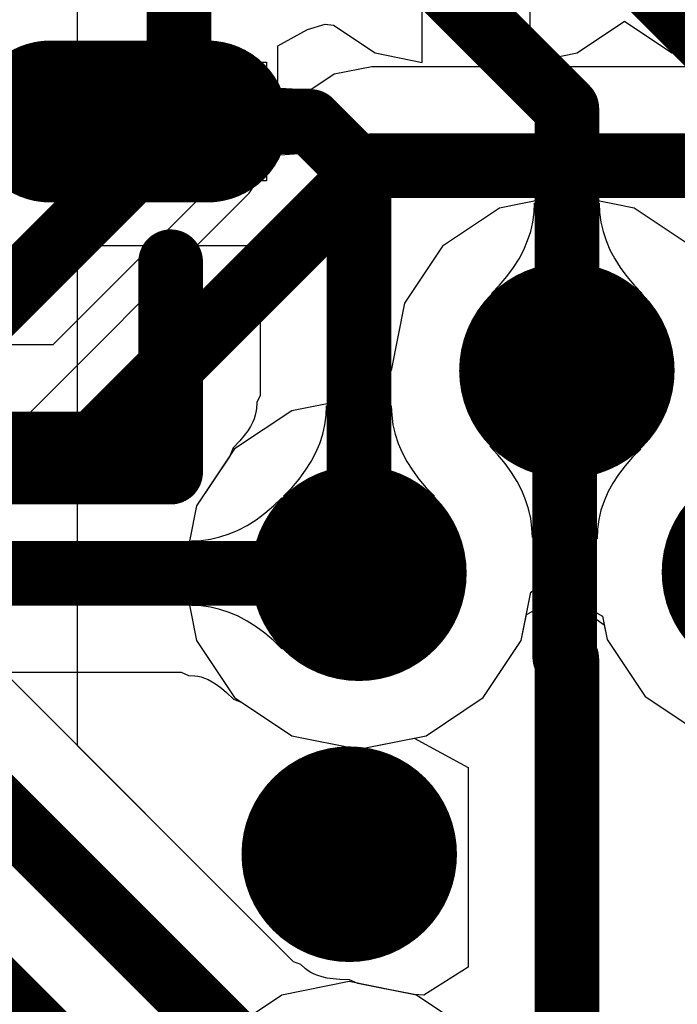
# Model space of a CAD drawing. Header units: millimetres. Extents: x 2.35 to 5.71, y 2.27 to 4.47.
# Tile 47 of 59: x 3.41 to 3.47, y 3.88 to 3.97. Entities that reach past the tile are written whole.
import ezdxf

# ---------------------------------------------------------------- set-up
doc = ezdxf.new("R2010")
doc.units = ezdxf.units.MM
doc.header["$MEASUREMENT"] = 0
for name, color, linetype in [('BottomLayer', 5, 'Continuous'), ('MidLayer1', 16, 'Continuous'), ('MidLayer2', 76, 'Continuous'), ('MultiLayer', 9, 'Continuous'), ('TopLayer', 1, 'Continuous'), ('TopOverlay', 2, 'Continuous'), ('TopPaste', 8, 'Continuous'), ('TopSolder', 216, 'Continuous'), ('ViaHoleLayer', 16, 'Continuous')]:
    doc.layers.add(name, color=color, linetype=linetype)

# ---------------------------------------------------------------- blocks, each defined once
blk = doc.blocks.new('QFN_32_L5_0_W5_0_P0_50_TL_EP3_7_47')
at = {"layer": 'TopLayer', "const_width": 0.011024}
blk.add_lwpolyline([(0.0689, 0.104824), (0.0689, 0.090257)], dxfattribs=at)
at = {"layer": 'TopLayer', "const_width": 0.005512}
for points in [[(0.066144, 0.104824, 1), (0.071656, 0.104824, 1)], [(0.066144, 0.090257, 1), (0.071656, 0.090257, 1)]]:
    blk.add_lwpolyline(points, format="xyb", close=True, dxfattribs=at)
at = {"layer": 'TopOverlay', "const_width": 0.006}
for points in [[(0.101425, 0.101425), (0.081909, 0.101425)], [(0.101425, 0.081909), (0.101425, 0.101425)]]:
    blk.add_lwpolyline(points, dxfattribs=at)
at = {"layer": 'TopOverlay', "const_width": 0.003}
for points in [[(0.080409, 0.101425, 1), (0.083409, 0.101425, 1)], [(0.099925, 0.101425, 1), (0.102925, 0.101425, 1)], [(0.099925, 0.101425, 1), (0.102925, 0.101425, 1)]]:
    blk.add_lwpolyline(points, format="xyb", close=True, dxfattribs=at)
at = {"layer": 'TopPaste'}
for p, q in [((0.063388, 0.110334), (0.063388, 0.110334)), ((0.063388, 0.110334), (0.074412, 0.110334)), ((0.063388, 0.084743), (0.063388, 0.110334)), ((0.074412, 0.110334), (0.074412, 0.084743))]:
    blk.add_line(p, q, dxfattribs=at)
at = {"layer": 'TopSolder', "const_width": 0.015024}
blk.add_lwpolyline([(0.0689, 0.104824), (0.0689, 0.090257)], dxfattribs=at)
at = {"layer": 'TopSolder', "const_width": 0.007512}
for points in [[(0.065144, 0.104824, 1), (0.072656, 0.104824, 1)], [(0.065144, 0.090257, 1), (0.072656, 0.090257, 1)]]:
    blk.add_lwpolyline(points, format="xyb", close=True, dxfattribs=at)

msp = doc.modelspace()

# ---------------------------------------------------------------- linework, layer by layer
at = {"layer": 'BottomLayer'}
for p, q in [((3.445518, 3.963115), (3.445518, 4.018177)), ((3.455518, 4.018177), (3.455518, 3.963115)), ((3.434875, 3.966153), (3.436521, 3.966647)), ((3.436521, 3.966647), (3.437278, 3.966568)), ((3.459893, 3.963986), (3.464298, 3.966929)), ((3.464298, 3.966929), (3.468703, 3.963986)), ((3.432136, 3.964646), (3.434875, 3.966153)), ((3.437278, 3.966568), (3.441143, 3.963986)), ((3.432136, 3.957473), (3.432136, 3.964646)), ((3.441143, 3.963986), (3.445518, 3.963115)), ((3.455518, 3.963115), (3.459893, 3.963986)), ((3.468703, 3.963986), (3.473078, 3.963115)), ((3.431438, 3.953961), (3.432136, 3.957473)), ((3.429449, 3.950984), (3.431438, 3.953961)), ((3.393807, 3.915343), (3.429449, 3.950984)), ((3.458948, 3.950845), (3.452705, 3.949603)), ((3.465191, 3.949603), (3.458948, 3.950845)), ((3.452705, 3.949603), (3.447413, 3.946067)), ((3.470483, 3.946067), (3.465191, 3.949603)), ((3.447413, 3.946067), (3.443876, 3.940774)), ((3.443876, 3.940774), (3.442635, 3.934531)), ((3.442635, 3.934531), (3.438093, 3.931735)), ((3.438093, 3.931735), (3.433405, 3.930803)), ((3.433405, 3.930803), (3.428113, 3.927267)), ((3.428113, 3.927267), (3.424576, 3.921974)), ((3.424576, 3.921974), (3.423335, 3.915731)), ((3.423335, 3.915731), (3.424576, 3.909489)), ((3.456043, 3.914253), (3.457325, 3.914583)), ((3.457325, 3.914583), (3.462407, 3.910943)), ((3.45472, 3.909489), (3.45561, 3.913965)), ((3.45561, 3.913965), (3.456043, 3.914253)), ((3.462407, 3.910943), (3.462676, 3.909588)), ((3.424576, 3.909489), (3.428113, 3.904196)), ((3.451183, 3.904196), (3.45472, 3.909489)), ((3.462676, 3.909588), (3.466213, 3.904296)), ((3.428113, 3.904196), (3.433405, 3.90066)), ((3.445891, 3.90066), (3.451183, 3.904196)), ((3.466213, 3.904296), (3.471505, 3.90076)), ((3.433405, 3.90066), (3.439648, 3.899418)), ((3.439648, 3.899418), (3.445891, 3.90066)), ((3.438748, 3.877845), (3.432505, 3.876603)), ((3.444991, 3.876603), (3.438748, 3.877845)), ((3.432505, 3.876603), (3.427213, 3.873067)), ((3.450283, 3.873067), (3.444991, 3.876603))]:
    msp.add_line(p, q, dxfattribs=at)
at = {"layer": 'BottomLayer', "const_width": 0.006}
for points in [[(3.42296, 3.957473), (3.42296, 4.018177)], [(3.387319, 3.921831), (3.42296, 3.957473)]]:
    msp.add_lwpolyline(points, dxfattribs=at)
at = {"layer": 'BottomLayer'}
for points, const_width in [([(3.42146, 3.957473, 1), (3.42446, 3.957473, 1)], 0.003), ([(3.42146, 3.957473, 1), (3.42446, 3.957473, 1)], 0.003), ([(3.453948, 3.934531, 1), (3.463948, 3.934531, 1)], 0.01), ([(3.434648, 3.915731, 1), (3.444648, 3.915731, 1)], 0.01), ([(3.472748, 3.915831, 1), (3.482748, 3.915831, 1)], 0.01), ([(3.433748, 3.889664, 1), (3.443748, 3.889664, 1)], 0.01)]:
    msp.add_lwpolyline(points, format="xyb", close=True, dxfattribs=dict(at, const_width=const_width))
at = {"layer": 'MidLayer1'}
for p, q in [((3.440848, 3.962708), (3.437336, 3.962009)), ((3.484848, 3.962708), (3.440848, 3.962708)), ((3.437336, 3.962009), (3.434359, 3.96002)), ((3.434359, 3.96002), (3.411247, 3.936908)), ((3.411247, 3.936908), (3.397477, 3.936908)), ((3.430916, 3.921291), (3.431717, 3.921971)), ((3.431717, 3.921971), (3.432507, 3.922731)), ((3.432507, 3.922731), (3.432507, 3.908731)), ((3.430104, 3.920691), (3.430916, 3.921291)), ((3.428447, 3.919731), (3.429281, 3.920171)), ((3.429281, 3.920171), (3.430104, 3.920691)), ((3.426745, 3.919091), (3.427601, 3.919371)), ((3.427601, 3.919371), (3.428447, 3.919731)), ((3.424109, 3.918731), (3.424999, 3.918771)), ((3.424109, 3.912731), (3.424109, 3.918731)), ((3.424999, 3.918771), (3.425877, 3.918891)), ((3.425877, 3.918891), (3.426745, 3.919091)), ((3.456043, 3.914253), (3.457325, 3.914583)), ((3.457325, 3.914583), (3.462407, 3.910943)), ((3.45472, 3.909489), (3.45561, 3.913965)), ((3.45561, 3.913965), (3.456043, 3.914253)), ((3.424999, 3.912691), (3.424109, 3.912731)), ((3.425877, 3.912571), (3.424999, 3.912691)), ((3.426745, 3.912371), (3.425877, 3.912571)), ((3.427601, 3.912091), (3.426745, 3.912371)), ((3.428447, 3.911731), (3.427601, 3.912091)), ((3.429281, 3.911291), (3.428447, 3.911731)), ((3.430104, 3.910771), (3.429281, 3.911291)), ((3.462407, 3.910943), (3.462676, 3.909588)), ((3.430916, 3.910171), (3.430104, 3.910771)), ((3.431717, 3.909491), (3.430916, 3.910171)), ((3.432507, 3.908731), (3.431717, 3.909491)), ((3.451183, 3.904196), (3.45472, 3.909489)), ((3.462676, 3.909588), (3.466213, 3.904296)), ((3.406249, 3.906555), (3.423151, 3.906555)), ((3.423151, 3.906555), (3.423817, 3.906244)), ((3.423817, 3.906244), (3.424411, 3.906217)), ((3.424411, 3.906217), (3.424707, 3.906177)), ((3.424707, 3.906177), (3.425003, 3.906108)), ((3.425003, 3.906108), (3.425315, 3.906006)), ((3.425315, 3.906006), (3.425655, 3.905861)), ((3.425655, 3.905861), (3.426026, 3.905666)), ((3.426026, 3.905666), (3.426435, 3.905407)), ((3.426435, 3.905407), (3.42688, 3.905078)), ((3.42688, 3.905078), (3.427359, 3.904672)), ((3.427359, 3.904672), (3.428003, 3.904052)), ((3.428003, 3.904052), (3.428789, 3.903744)), ((3.428789, 3.903744), (3.433405, 3.90066)), ((3.445891, 3.90066), (3.451183, 3.904196)), ((3.466213, 3.904296), (3.471505, 3.90076)), ((3.433405, 3.90066), (3.439648, 3.899418)), ((3.439648, 3.899418), (3.445891, 3.90066)), ((3.438748, 3.877845), (3.432505, 3.876603)), ((3.444991, 3.876603), (3.438748, 3.877845)), ((3.432505, 3.876603), (3.427213, 3.873067)), ((3.450283, 3.873067), (3.444991, 3.876603))]:
    msp.add_line(p, q, dxfattribs=at)
at = {"layer": 'MidLayer1', "const_width": 0.006}
for points in [[(3.415048, 3.927731), (3.440848, 3.953531)], [(3.440848, 3.953531), (3.484848, 3.953531)], [(3.397477, 3.927731), (3.415048, 3.927731)], [(3.402448, 3.915731), (3.439648, 3.915731)]]:
    msp.add_lwpolyline(points, dxfattribs=at)
at = {"layer": 'MidLayer1'}
for points, const_width in [([(3.439348, 3.953531, 1), (3.442348, 3.953531, 1)], 0.003), ([(3.439348, 3.953531, 1), (3.442348, 3.953531, 1)], 0.003), ([(3.453948, 3.934531, 1), (3.463948, 3.934531, 1)], 0.01), ([(3.413548, 3.927731, 1), (3.416548, 3.927731, 1)], 0.003), ([(3.413548, 3.927731, 1), (3.416548, 3.927731, 1)], 0.003), ([(3.434648, 3.915731, 1), (3.444648, 3.915731, 1)], 0.01), ([(3.472748, 3.915831, 1), (3.482748, 3.915831, 1)], 0.01), ([(3.438148, 3.915731, 1), (3.441148, 3.915731, 1)], 0.003), ([(3.433748, 3.889664, 1), (3.443748, 3.889664, 1)], 0.01)]:
    msp.add_lwpolyline(points, format="xyb", close=True, dxfattribs=dict(at, const_width=const_width))
at = {"layer": 'MidLayer2'}
for p, q in [((3.413524, 3.899732), (3.413524, 3.999531)), ((3.458948, 3.950845), (3.452705, 3.949603)), ((3.465191, 3.949603), (3.458948, 3.950845)), ((3.452705, 3.949603), (3.447413, 3.946067)), ((3.470483, 3.946067), (3.465191, 3.949603)), ((3.447413, 3.946067), (3.443876, 3.940774)), ((3.443876, 3.940774), (3.442635, 3.934531)), ((3.442635, 3.934531), (3.438093, 3.931735)), ((3.438093, 3.931735), (3.433405, 3.930803)), ((3.433405, 3.930803), (3.428113, 3.927267)), ((3.452555, 3.926723), (3.451807, 3.927531)), ((3.451807, 3.927531), (3.465804, 3.927251)), ((3.428113, 3.927267), (3.424576, 3.921974)), ((3.453225, 3.925906), (3.452555, 3.926723)), ((3.465033, 3.926481), (3.464344, 3.925696)), ((3.465804, 3.927251), (3.465033, 3.926481)), ((3.453817, 3.92508), (3.453225, 3.925906)), ((3.464344, 3.925696), (3.463735, 3.924898)), ((3.454329, 3.924245), (3.453817, 3.92508)), ((3.463735, 3.924898), (3.463208, 3.924087)), ((3.454763, 3.923402), (3.454329, 3.924245)), ((3.463208, 3.924087), (3.462762, 3.923262)), ((3.455117, 3.922551), (3.454763, 3.923402)), ((3.462762, 3.923262), (3.462397, 3.922423)), ((3.424576, 3.921974), (3.423335, 3.915731)), ((3.455393, 3.92169), (3.455117, 3.922551)), ((3.462397, 3.922423), (3.462113, 3.92157)), ((3.45559, 3.920821), (3.455393, 3.92169)), ((3.462113, 3.92157), (3.46191, 3.920704)), ((3.455709, 3.919944), (3.45559, 3.920821)), ((3.46191, 3.920704), (3.461789, 3.919825)), ((3.455748, 3.919057), (3.455709, 3.919944)), ((3.461789, 3.919825), (3.461748, 3.918931)), ((3.461748, 3.918931), (3.455748, 3.919057)), ((3.423335, 3.915731), (3.424576, 3.909489)), ((3.424576, 3.909489), (3.428113, 3.904196)), ((3.428113, 3.904196), (3.433405, 3.90066)), ((3.433405, 3.90066), (3.439648, 3.899418)), ((3.439648, 3.899418), (3.444772, 3.900437)), ((3.444772, 3.900437), (3.449772, 3.897697)), ((3.433572, 3.879685), (3.413524, 3.899732)), ((3.449772, 3.897697), (3.449772, 3.879174)), ((3.397859, 3.889443), (3.420594, 3.866708)), ((3.434263, 3.879435), (3.433572, 3.879685)), ((3.434703, 3.879033), (3.434263, 3.879435)), ((3.434938, 3.878853), (3.434703, 3.879033)), ((3.449772, 3.879174), (3.445657, 3.876576)), ((3.435197, 3.878692), (3.434938, 3.878853)), ((3.435491, 3.878543), (3.435197, 3.878692)), ((3.435832, 3.878405), (3.435491, 3.878543)), ((3.436235, 3.878281), (3.435832, 3.878405)), ((3.436705, 3.878175), (3.436235, 3.878281)), ((3.437251, 3.878093), (3.436705, 3.878175)), ((3.43788, 3.878041), (3.437251, 3.878093)), ((3.438772, 3.878024), (3.43788, 3.878041)), ((3.439546, 3.877686), (3.438772, 3.878024)), ((3.444772, 3.876647), (3.439546, 3.877686)), ((3.445657, 3.876576), (3.444772, 3.876647))]:
    msp.add_line(p, q, dxfattribs=at)
for points, const_width in [([(3.453948, 3.934531, 1), (3.463948, 3.934531, 1)], 0.01), ([(3.457248, 3.934731, 1), (3.460248, 3.934731, 1)], 0.003), ([(3.457448, 3.934531, 1), (3.460448, 3.934531, 1)], 0.003), ([(3.457448, 3.934531, 1), (3.460448, 3.934531, 1)], 0.003), ([(3.457248, 3.934331, 1), (3.460248, 3.934331, 1)], 0.003), ([(3.457248, 3.934331, 1), (3.460248, 3.934331, 1)], 0.003), ([(3.434648, 3.915731, 1), (3.444648, 3.915731, 1)], 0.01), ([(3.472748, 3.915831, 1), (3.482748, 3.915831, 1)], 0.01), ([(3.457248, 3.907961, 1), (3.460248, 3.907961, 1)], 0.003), ([(3.457248, 3.907961, 1), (3.460248, 3.907961, 1)], 0.003), ([(3.457448, 3.907761, 1), (3.460448, 3.907761, 1)], 0.003), ([(3.457448, 3.907761, 1), (3.460448, 3.907761, 1)], 0.003), ([(3.433748, 3.889664, 1), (3.443748, 3.889664, 1)], 0.01)]:
    msp.add_lwpolyline(points, format="xyb", close=True, dxfattribs=dict(at, const_width=const_width))
at = {"layer": 'MidLayer2', "const_width": 0.006}
for points in [[(3.458748, 3.934731), (3.458948, 3.934531)], [(3.458748, 3.934331), (3.458948, 3.934531)], [(3.458748, 3.907961), (3.458748, 3.934331)], [(3.458748, 3.907961), (3.458948, 3.907761)], [(3.458948, 3.853931), (3.458948, 3.907761)], [(3.404348, 3.895931), (3.438748, 3.861531)]]:
    msp.add_lwpolyline(points, dxfattribs=at)
at = {"layer": 'MultiLayer', "const_width": 0.01}
for points in [[(3.453948, 3.934531, 1), (3.463948, 3.934531, 1)], [(3.434648, 3.915731, 1), (3.444648, 3.915731, 1)], [(3.472748, 3.915831, 1), (3.482748, 3.915831, 1)], [(3.433748, 3.889664, 1), (3.443748, 3.889664, 1)]]:
    msp.add_lwpolyline(points, format="xyb", close=True, dxfattribs=at)
at = {"layer": 'TopLayer'}
for p, q in [((3.429475, 3.953447), (3.429475, 3.961816)), ((3.429475, 3.961816), (3.429532, 3.961591)), ((3.429532, 3.961591), (3.429702, 3.961389)), ((3.429702, 3.961389), (3.429985, 3.961212)), ((3.429985, 3.961212), (3.430383, 3.961058)), ((3.430383, 3.961058), (3.430893, 3.960927)), ((3.430893, 3.960927), (3.431517, 3.960821)), ((3.431517, 3.960821), (3.432255, 3.960738)), ((3.432255, 3.960738), (3.43407, 3.960643)), ((3.43407, 3.960643), (3.435148, 3.960631)), ((3.435148, 3.960631), (3.435148, 3.954631)), ((3.429702, 3.953873), (3.429532, 3.953672)), ((3.429985, 3.954051), (3.429702, 3.953873)), ((3.430383, 3.954205), (3.429985, 3.954051)), ((3.430893, 3.954335), (3.430383, 3.954205)), ((3.431517, 3.954442), (3.430893, 3.954335)), ((3.43407, 3.95462), (3.431517, 3.954442)), ((3.435148, 3.954631), (3.43407, 3.95462)), ((3.429532, 3.953672), (3.429475, 3.953447)), ((3.455908, 3.949181), (3.455948, 3.950071)), ((3.455948, 3.950071), (3.461948, 3.950071)), ((3.461948, 3.950071), (3.461988, 3.949181)), ((3.455788, 3.948302), (3.455908, 3.949181)), ((3.461988, 3.949181), (3.462108, 3.948302)), ((3.455308, 3.946578), (3.455588, 3.947435)), ((3.455588, 3.947435), (3.455788, 3.948302)), ((3.462108, 3.948302), (3.462308, 3.947435)), ((3.462308, 3.947435), (3.462588, 3.946578)), ((3.454948, 3.945733), (3.455308, 3.946578)), ((3.462588, 3.946578), (3.462948, 3.945733)), ((3.405248, 3.946119), (3.430472, 3.946119)), ((3.430472, 3.946119), (3.430472, 3.932228)), ((3.454508, 3.944898), (3.454948, 3.945733)), ((3.462948, 3.945733), (3.463388, 3.944898)), ((3.453988, 3.944075), (3.454508, 3.944898)), ((3.463388, 3.944898), (3.463908, 3.944075)), ((3.453388, 3.943263), (3.453988, 3.944075)), ((3.463908, 3.944075), (3.464508, 3.943263)), ((3.452708, 3.942462), (3.453388, 3.943263)), ((3.464508, 3.943263), (3.465188, 3.942462)), ((3.451948, 3.941673), (3.452708, 3.942462)), ((3.465188, 3.942462), (3.465948, 3.941673)), ((3.465948, 3.941673), (3.451948, 3.941673)), ((3.430472, 3.932228), (3.43016, 3.931562)), ((3.43016, 3.931562), (3.430134, 3.930968)), ((3.436608, 3.930381), (3.436648, 3.931271)), ((3.436648, 3.931271), (3.442648, 3.931271)), ((3.442648, 3.931271), (3.442688, 3.930381)), ((3.429923, 3.930064), (3.429778, 3.929724)), ((3.430025, 3.930377), (3.429923, 3.930064)), ((3.430093, 3.930673), (3.430025, 3.930377)), ((3.430134, 3.930968), (3.430093, 3.930673)), ((3.436488, 3.929502), (3.436608, 3.930381)), ((3.442688, 3.930381), (3.442808, 3.929502)), ((3.429582, 3.929353), (3.429324, 3.928944)), ((3.429778, 3.929724), (3.429582, 3.929353)), ((3.436288, 3.928635), (3.436488, 3.929502)), ((3.442808, 3.929502), (3.443008, 3.928635)), ((3.428995, 3.928499), (3.428589, 3.92802)), ((3.429324, 3.928944), (3.428995, 3.928499)), ((3.436008, 3.927778), (3.436288, 3.928635)), ((3.443008, 3.928635), (3.443288, 3.927778)), ((3.427969, 3.927376), (3.427661, 3.92659)), ((3.428589, 3.92802), (3.427969, 3.927376)), ((3.435648, 3.926933), (3.436008, 3.927778)), ((3.443288, 3.927778), (3.443648, 3.926933)), ((3.427661, 3.92659), (3.424576, 3.921974)), ((3.435208, 3.926099), (3.435648, 3.926933)), ((3.443648, 3.926933), (3.444088, 3.926099)), ((3.434688, 3.925275), (3.435208, 3.926099)), ((3.444088, 3.926099), (3.444608, 3.925275)), ((3.434088, 3.924463), (3.434688, 3.925275)), ((3.444608, 3.925275), (3.445208, 3.924463)), ((3.433408, 3.923662), (3.434088, 3.924463)), ((3.445208, 3.924463), (3.445888, 3.923662)), ((3.432648, 3.922873), (3.433408, 3.923662)), ((3.446648, 3.922873), (3.432648, 3.922873)), ((3.445888, 3.923662), (3.446648, 3.922873)), ((3.424576, 3.921974), (3.423335, 3.915731)), ((3.423335, 3.915731), (3.424576, 3.909489)), ((3.433572, 3.879685), (3.39946, 3.913796)), ((3.455202, 3.911912), (3.458728, 3.913759)), ((3.458728, 3.913759), (3.462245, 3.911758)), ((3.45472, 3.909489), (3.455202, 3.911912)), ((3.462245, 3.911758), (3.462676, 3.909588)), ((3.424576, 3.909489), (3.428113, 3.904196)), ((3.451183, 3.904196), (3.45472, 3.909489)), ((3.462676, 3.909588), (3.466213, 3.904296)), ((3.428113, 3.904196), (3.433405, 3.90066)), ((3.445891, 3.90066), (3.451183, 3.904196)), ((3.466213, 3.904296), (3.471505, 3.90076)), ((3.433405, 3.90066), (3.439648, 3.899418)), ((3.439648, 3.899418), (3.445891, 3.90066)), ((3.434263, 3.879435), (3.433572, 3.879685)), ((3.434703, 3.879033), (3.434263, 3.879435)), ((3.434938, 3.878853), (3.434703, 3.879033)), ((3.435197, 3.878692), (3.434938, 3.878853)), ((3.435491, 3.878543), (3.435197, 3.878692)), ((3.435832, 3.878405), (3.435491, 3.878543)), ((3.436235, 3.878281), (3.435832, 3.878405)), ((3.436705, 3.878175), (3.436235, 3.878281)), ((3.437251, 3.878093), (3.436705, 3.878175)), ((3.43788, 3.878041), (3.437251, 3.878093)), ((3.438772, 3.878024), (3.43788, 3.878041)), ((3.439546, 3.877686), (3.438772, 3.878024)), ((3.444991, 3.876603), (3.439546, 3.877686)), ((3.450283, 3.873067), (3.444991, 3.876603))]:
    msp.add_line(p, q, dxfattribs=at)
at = {"layer": 'TopLayer', "const_width": 0.006}
for points in [[(3.440458, 3.977321), (3.458948, 3.958831)], [(3.460448, 3.976461), (3.478048, 3.958861)], [(3.458948, 3.934531), (3.458948, 3.958831)], [(3.418288, 3.957631), (3.435148, 3.957631)], [(3.435148, 3.957631), (3.439648, 3.953131)], [(3.439648, 3.915731), (3.439648, 3.953131)], [(3.369958, 3.913351), (3.411248, 3.872061)], [(3.389648, 3.910631), (3.438748, 3.861531)]]:
    msp.add_lwpolyline(points, dxfattribs=at)
at = {"layer": 'TopLayer'}
for points, const_width in [([(3.457448, 3.958831, 1), (3.460448, 3.958831, 1)], 0.003), ([(3.457448, 3.958831, 1), (3.460448, 3.958831, 1)], 0.003), ([(3.416788, 3.957631, 1), (3.419788, 3.957631, 1)], 0.003), ([(3.433648, 3.957631, 1), (3.436648, 3.957631, 1)], 0.003), ([(3.433648, 3.957631, 1), (3.436648, 3.957631, 1)], 0.003), ([(3.438148, 3.953131, 1), (3.441148, 3.953131, 1)], 0.003), ([(3.438148, 3.953131, 1), (3.441148, 3.953131, 1)], 0.003), ([(3.453948, 3.934531, 1), (3.463948, 3.934531, 1)], 0.01), ([(3.457448, 3.934531, 1), (3.460448, 3.934531, 1)], 0.003), ([(3.434648, 3.915731, 1), (3.444648, 3.915731, 1)], 0.01), ([(3.472748, 3.915831, 1), (3.482748, 3.915831, 1)], 0.01), ([(3.438148, 3.915731, 1), (3.441148, 3.915731, 1)], 0.003), ([(3.433748, 3.889664, 1), (3.443748, 3.889664, 1)], 0.01)]:
    msp.add_lwpolyline(points, format="xyb", close=True, dxfattribs=dict(at, const_width=const_width))
at = {"layer": 'ViaHoleLayer', "const_width": 0.005}
for points in [[(3.456448, 3.934531, 1), (3.461448, 3.934531, 1)], [(3.437148, 3.915731, 1), (3.442148, 3.915731, 1)], [(3.436248, 3.889664, 1), (3.441248, 3.889664, 1)]]:
    msp.add_lwpolyline(points, format="xyb", close=True, dxfattribs=at)

# ---------------------------------------------------------------- block references
at = {"rotation": 270}
msp.add_blockref('QFN_32_L5_0_W5_0_P0_50_TL_EP3_7_47', (3.320748, 4.026531), dxfattribs=at)

doc.saveas('drawing.dxf')
